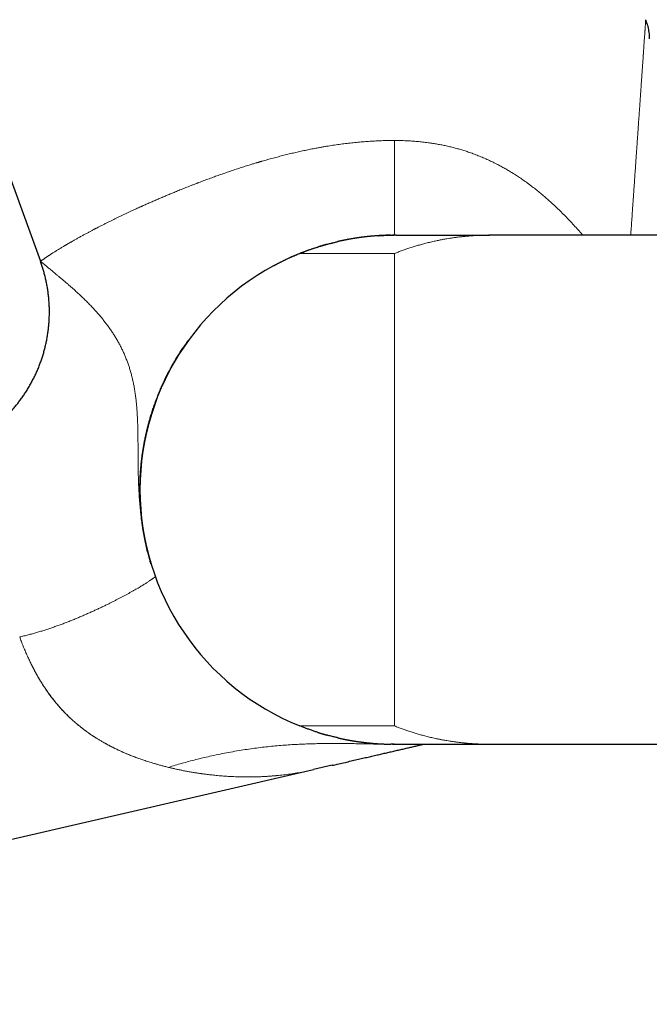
# Model space of a CAD drawing. Header units: millimetres. Extents: x 8 to 887, y 12 to 525.
# Tile 3 of 35: x 126 to 179, y 388 to 472. Entities that reach past the tile are written whole.
import ezdxf

# ---------------------------------------------------------------- set-up
doc = ezdxf.new("R2010")
doc.units = ezdxf.units.MM

msp = doc.modelspace()

# ---------------------------------------------------------------- linework, layer by layer
at = {"color": 7, "linetype": 'Continuous', "lineweight": 30}
for p, q in [((116.243, 483.437), (127.999, 451.14)), ((165.871, 453.348), (165.9, 453.348)), ((189.585, 453.348), (165.9, 453.348)), ((152.571, 452.677), (152.613, 452.688)), ((127.999, 451.14), (128, 451.141)), ((127.999, 451.14), (128, 451.137)), ((165.801, 410.348), (165.809, 410.348)), ((165.871, 410.348), (165.9, 410.348)), ((165.9, 410.348), (189.585, 410.348)), ((152.629, 408.566), (151.044, 408.2)), ((65.19, 388.379), (151.044, 408.2))]:
    msp.add_line(p, q, dxfattribs=at)
at = {"color": 252, "linetype": 'Continuous', "lineweight": 0}
for p, q in [((157.886, 461.348), (157.9, 461.348)), ((157.9, 411.892), (157.9, 451.804)), ((137.328, 425.6), (137.326, 425.605)), ((165.809, 410.348), (165.851, 410.348))]:
    msp.add_line(p, q, dxfattribs=at)
at = {"color": 7, "linetype": 'Continuous', "lineweight": 30}
for start, end in [(111.84476, 180), (180, 248.15524)]:
    msp.add_arc((157.9, 431.848), 21.5, start, end, dxfattribs=at)
at = {"color": 252, "linetype": 'Continuous', "lineweight": 0}
for points, knots in [([(177.831, 453.348), (177.845, 453.548), (177.874, 453.963), (177.917, 454.586), (177.95, 455.055), (177.971, 455.355), (177.98, 455.491), (177.99, 455.626), (177.999, 455.763), (178.009, 455.909), (178.025, 456.135), (178.046, 456.44), (178.078, 456.901), (178.116, 457.441), (178.159, 458.057), (178.201, 458.659), (178.242, 459.247), (178.282, 459.82), (178.319, 460.358), (178.354, 460.86), (178.387, 461.329), (178.415, 461.736), (178.439, 462.084), (178.459, 462.364), (178.472, 462.554), (178.479, 462.657), (178.481, 462.685), (178.483, 462.713), (178.485, 462.741), (178.487, 462.769), (178.489, 462.797), (178.501, 462.973), (178.523, 463.292), (178.555, 463.747), (178.586, 464.19), (178.616, 464.619), (178.645, 465.033), (178.672, 465.432), (178.699, 465.815), (178.725, 466.187), (178.75, 466.545), (178.774, 466.891), (178.797, 467.225), (178.819, 467.545), (178.84, 467.842), (178.859, 468.115), (178.876, 468.356), (178.887, 468.517), (178.893, 468.602), (178.895, 468.626), (178.896, 468.649), (178.898, 468.672), (178.899, 468.695), (178.901, 468.718), (178.908, 468.815), (178.919, 468.984), (178.936, 469.215), (178.951, 469.436), (178.966, 469.646), (178.979, 469.845), (178.992, 470.025), (179.003, 470.188), (179.014, 470.336), (179.021, 470.443), (179.026, 470.514), (179.029, 470.553), (179.031, 470.591), (179.034, 470.628), (179.036, 470.664), (179.039, 470.7), (179.041, 470.735), (179.046, 470.807), (179.054, 470.91), (179.062, 471.036), (179.07, 471.149), (179.077, 471.247), (179.083, 471.332), (179.088, 471.402), (179.092, 471.458), (179.095, 471.501), (179.097, 471.53), (179.098, 471.546), (179.098, 471.548), (179.098, 471.549)], [0, 0, 0, 0, 0.023981, 0.049837, 0.075287, 0.080831, 0.086356, 0.091862, 0.097348, 0.103062, 0.10966, 0.12511, 0.140418, 0.166443, 0.192052, 0.217245, 0.242026, 0.266397, 0.290361, 0.311115, 0.331557, 0.35169, 0.364809, 0.377796, 0.389114, 0.390378, 0.391641, 0.392903, 0.394163, 0.395422, 0.396679, 0.397936, 0.419218, 0.44016, 0.460768, 0.481043, 0.500992, 0.520269, 0.539239, 0.557906, 0.576275, 0.59435, 0.612137, 0.629641, 0.646868, 0.661803, 0.676533, 0.689328, 0.690755, 0.69218, 0.693603, 0.695024, 0.696443, 0.69786, 0.699275, 0.714547, 0.729617, 0.744491, 0.759175, 0.773675, 0.788, 0.800467, 0.812808, 0.825028, 0.828607, 0.832176, 0.835736, 0.839285, 0.842826, 0.846357, 0.849879, 0.853393, 0.868485, 0.883437, 0.898261, 0.912971, 0.92758, 0.942102, 0.955726, 0.969298, 0.982828, 0.996328, 1, 1, 1, 1]), ([(128, 451.141), (128.001, 451.141), (128.002, 451.142), (128.013, 451.15), (128.032, 451.164), (128.06, 451.184), (128.096, 451.21), (128.14, 451.241), (128.189, 451.276), (128.244, 451.314), (128.3, 451.352), (128.353, 451.389), (128.401, 451.421), (128.436, 451.445), (128.456, 451.459), (128.462, 451.463), (128.468, 451.467), (128.475, 451.471), (128.481, 451.476), (128.503, 451.491), (128.542, 451.517), (128.6, 451.556), (128.663, 451.598), (128.731, 451.643), (128.804, 451.691), (128.882, 451.742), (128.965, 451.796), (129.054, 451.853), (129.15, 451.913), (129.251, 451.977), (129.359, 452.045), (129.474, 452.116), (129.592, 452.188), (129.711, 452.261), (129.826, 452.33), (129.921, 452.387), (129.977, 452.421), (129.999, 452.433), (130.005, 452.437), (130.012, 452.441), (130.019, 452.445), (130.025, 452.449), (130.048, 452.463), (130.086, 452.486), (130.144, 452.519), (130.205, 452.556), (130.271, 452.594), (130.341, 452.635), (130.415, 452.678), (130.494, 452.724), (130.577, 452.772), (130.666, 452.823), (130.759, 452.876), (130.858, 452.932), (130.963, 452.991), (131.075, 453.054), (131.196, 453.122), (131.323, 453.192), (131.451, 453.263), (131.576, 453.331), (131.697, 453.396), (131.815, 453.46), (131.929, 453.522), (132.04, 453.581), (132.147, 453.638), (132.251, 453.693), (132.351, 453.746), (132.448, 453.797), (132.531, 453.84), (132.6, 453.876), (132.654, 453.904), (132.69, 453.923), (132.71, 453.934), (132.716, 453.937), (132.722, 453.94), (132.728, 453.943), (132.734, 453.946), (132.818, 453.99), (132.981, 454.074), (133.225, 454.198), (133.471, 454.322), (133.716, 454.445), (133.961, 454.566), (134.204, 454.686), (134.445, 454.803), (134.685, 454.919), (134.925, 455.034), (135.163, 455.147), (135.4, 455.259), (135.635, 455.369), (135.859, 455.473), (136.072, 455.571), (136.266, 455.66), (136.398, 455.72), (136.47, 455.753), (136.49, 455.761), (136.51, 455.77), (136.529, 455.779), (136.549, 455.788), (136.568, 455.797), (136.692, 455.853), (136.922, 455.956), (137.259, 456.105), (137.597, 456.253), (137.935, 456.4), (138.273, 456.544), (138.61, 456.687), (138.947, 456.828), (139.302, 456.975), (139.674, 457.128), (140.065, 457.285), (140.41, 457.423), (140.709, 457.54), (140.953, 457.635), (141.121, 457.7), (141.215, 457.736), (141.244, 457.747), (141.273, 457.758), (141.302, 457.769), (141.331, 457.78), (141.496, 457.844), (141.798, 457.958), (142.239, 458.121), (142.677, 458.281), (143.114, 458.437), (143.549, 458.59), (143.981, 458.738), (144.413, 458.884), (144.847, 459.026), (145.28, 459.166), (145.663, 459.285), (145.993, 459.387), (146.202, 459.45), (146.337, 459.49), (146.399, 459.509), (146.461, 459.527), (146.524, 459.545), (146.586, 459.564), (146.648, 459.582), (146.842, 459.638), (147.169, 459.731), (147.628, 459.858), (148.085, 459.98), (148.54, 460.097), (148.992, 460.209), (149.442, 460.316), (149.894, 460.418), (150.346, 460.516), (150.799, 460.609), (151.15, 460.678), (151.401, 460.725), (151.551, 460.752), (151.701, 460.779), (151.85, 460.806), (151.999, 460.831), (152.148, 460.856), (152.423, 460.901), (152.825, 460.964), (153.354, 461.038), (153.881, 461.105), (154.407, 461.163), (154.931, 461.214), (155.443, 461.256), (155.944, 461.29), (156.432, 461.316), (156.919, 461.334), (157.403, 461.346), (157.725, 461.347), (157.886, 461.348)], [0, 0, 0, 0, 0.005866, 0.016447, 0.027167, 0.038023, 0.049018, 0.060151, 0.070062, 0.080081, 0.090207, 0.09695, 0.103739, 0.109753, 0.110543, 0.111333, 0.112125, 0.112917, 0.11371, 0.114503, 0.120889, 0.127457, 0.134207, 0.141138, 0.148252, 0.155416, 0.162755, 0.170269, 0.17796, 0.185826, 0.193867, 0.202084, 0.210477, 0.218007, 0.225674, 0.232534, 0.235585, 0.235986, 0.236388, 0.23679, 0.237192, 0.237594, 0.237997, 0.241148, 0.244499, 0.248052, 0.251806, 0.25576, 0.25984, 0.264114, 0.268581, 0.273243, 0.278098, 0.283147, 0.28839, 0.293827, 0.299731, 0.305893, 0.311923, 0.317573, 0.323003, 0.328213, 0.333203, 0.337972, 0.342522, 0.346851, 0.351067, 0.355051, 0.358802, 0.361151, 0.363399, 0.365294, 0.365536, 0.365777, 0.366017, 0.366255, 0.366492, 0.366728, 0.376262, 0.385628, 0.394826, 0.403855, 0.412715, 0.421254, 0.42963, 0.437843, 0.445894, 0.453782, 0.461508, 0.469072, 0.476473, 0.482852, 0.489104, 0.494503, 0.495103, 0.495702, 0.496299, 0.496895, 0.49749, 0.498084, 0.498676, 0.50882, 0.518825, 0.52869, 0.538417, 0.548004, 0.557452, 0.566762, 0.575933, 0.586517, 0.59691, 0.607112, 0.613741, 0.620288, 0.62598, 0.62672, 0.62746, 0.628198, 0.628936, 0.629672, 0.630407, 0.641582, 0.652595, 0.663444, 0.674132, 0.684658, 0.695022, 0.705225, 0.715533, 0.725672, 0.735643, 0.742132, 0.748547, 0.749977, 0.751404, 0.752827, 0.754246, 0.755662, 0.757074, 0.758482, 0.768921, 0.779248, 0.789464, 0.799571, 0.809568, 0.819457, 0.829238, 0.83917, 0.84899, 0.858701, 0.861946, 0.86518, 0.8684, 0.871609, 0.874806, 0.87799, 0.881162, 0.892491, 0.903763, 0.914983, 0.926152, 0.937272, 0.948345, 0.958746, 0.96911, 0.979439, 0.989735, 1, 1, 1, 1]), ([(157.886, 461.348), (157.886, 461.247), (157.886, 461.044), (157.886, 460.741), (157.886, 460.438), (157.886, 460.137), (157.886, 459.837), (157.886, 459.546), (157.886, 459.262), (157.886, 458.987), (157.886, 458.715), (157.886, 458.446), (157.886, 458.17), (157.886, 457.886), (157.887, 457.597), (157.887, 457.314), (157.887, 457.037), (157.887, 456.782), (157.887, 456.547), (157.887, 456.332), (157.887, 456.123), (157.887, 455.92), (157.887, 455.722), (157.887, 455.532), (157.887, 455.348), (157.887, 455.172), (157.887, 455.004), (157.887, 454.843), (157.887, 454.69), (157.887, 454.545), (157.887, 454.409), (157.887, 454.28), (157.887, 454.16), (157.887, 454.049), (157.887, 453.946), (157.887, 453.849), (157.887, 453.757), (157.887, 453.673), (157.887, 453.599), (157.887, 453.535), (157.887, 453.481), (157.887, 453.434), (157.887, 453.396), (157.887, 453.368), (157.887, 453.351), (157.887, 453.349), (157.887, 453.348)], [0, 0, 0, 0, 0.02369, 0.047394, 0.07111, 0.094828, 0.118538, 0.142225, 0.164527, 0.186784, 0.208989, 0.231133, 0.253213, 0.278229, 0.303176, 0.328076, 0.352961, 0.377855, 0.398621, 0.419411, 0.440223, 0.461056, 0.4819, 0.502743, 0.523565, 0.544351, 0.565119, 0.58589, 0.606678, 0.627489, 0.648323, 0.669173, 0.690026, 0.710864, 0.731664, 0.752405, 0.775589, 0.798758, 0.821933, 0.845119, 0.86831, 0.891493, 0.918777, 0.945982, 0.973068, 1, 1, 1, 1]), ([(157.9, 461.348), (157.9, 461.241), (157.9, 461.03), (157.9, 460.714), (157.9, 460.404), (157.9, 460.097), (157.9, 459.796), (157.9, 459.505), (157.9, 459.224), (157.9, 458.953), (157.9, 458.686), (157.9, 458.425), (157.9, 458.162), (157.9, 457.9), (157.9, 457.638), (157.9, 457.382), (157.9, 457.132), (157.9, 456.888), (157.9, 456.655), (157.9, 456.433), (157.9, 456.221), (157.9, 456.015), (157.9, 455.815), (157.9, 455.613), (157.9, 455.411), (157.9, 455.208), (157.9, 455.015), (157.9, 454.831), (157.9, 454.657), (157.9, 454.493), (157.9, 454.339), (157.9, 454.195), (157.9, 454.062), (157.9, 453.942), (157.9, 453.835), (157.9, 453.741), (157.9, 453.656), (157.9, 453.581), (157.9, 453.517), (157.9, 453.463), (157.9, 453.421), (157.9, 453.388), (157.9, 453.365), (157.9, 453.351), (157.9, 453.349), (157.9, 453.348)], [0, 0, 0, 0, 0.0249298, 0.0495645, 0.0739232, 0.0980243, 0.1218856, 0.145524, 0.1676221, 0.1895496, 0.2113191, 0.2329427, 0.2544323, 0.2770905, 0.2996242, 0.3220467, 0.344371, 0.3666101, 0.3887771, 0.4096233, 0.4304287, 0.4512047, 0.4719636, 0.4927177, 0.5163123, 0.5399378, 0.5636152, 0.5873667, 0.611216, 0.6351876, 0.6593077, 0.6836033, 0.7081029, 0.732836, 0.7561579, 0.7797352, 0.8035937, 0.8277601, 0.8522608, 0.8771229, 0.9009194, 0.9250833, 0.9496369, 0.974602, 1, 1, 1, 1]), ([(173.789, 453.348), (173.726, 453.421), (173.594, 453.572), (173.344, 453.855), (173.037, 454.193), (172.678, 454.576), (172.319, 454.949), (171.959, 455.31), (171.599, 455.66), (171.244, 455.992), (170.896, 456.307), (170.553, 456.606), (170.211, 456.895), (169.867, 457.174), (169.612, 457.373), (169.449, 457.497), (169.378, 457.551), (169.307, 457.604), (169.236, 457.657), (169.165, 457.71), (169.094, 457.762), (168.916, 457.891), (168.644, 458.082), (168.276, 458.33), (167.933, 458.55), (167.6, 458.754), (167.279, 458.943), (166.951, 459.127), (166.595, 459.318), (166.209, 459.513), (165.797, 459.708), (165.382, 459.892), (164.963, 460.064), (164.54, 460.226), (164.136, 460.369), (163.75, 460.495), (163.384, 460.605), (163.014, 460.709), (162.64, 460.804), (162.265, 460.891), (161.889, 460.97), (161.511, 461.041), (161.13, 461.105), (160.721, 461.165), (160.283, 461.22), (159.816, 461.267), (159.344, 461.303), (158.867, 461.329), (158.385, 461.345), (158.062, 461.347), (157.9, 461.348)], [0, 0, 0, 0, 0.015581, 0.032524, 0.061385, 0.089856, 0.117946, 0.145659, 0.173003, 0.199985, 0.2251, 0.249906, 0.274411, 0.298619, 0.32254, 0.327421, 0.332293, 0.337157, 0.342012, 0.346858, 0.351697, 0.356527, 0.382945, 0.406332, 0.429537, 0.450109, 0.470549, 0.490864, 0.511962, 0.537003, 0.561941, 0.586791, 0.611564, 0.636274, 0.660934, 0.681714, 0.702523, 0.723369, 0.74426, 0.765204, 0.785832, 0.806527, 0.827294, 0.848142, 0.873075, 0.898143, 0.923358, 0.948732, 0.974276, 1, 1, 1, 1]), ([(157.9, 451.804), (158.003, 451.845), (158.213, 451.928), (158.532, 452.047), (158.86, 452.164), (159.197, 452.277), (159.542, 452.388), (159.896, 452.494), (160.263, 452.597), (160.642, 452.696), (161.033, 452.791), (161.333, 452.858), (161.538, 452.901), (161.646, 452.923), (161.754, 452.945), (161.856, 452.964), (161.979, 452.988), (162.126, 453.015), (162.332, 453.05), (162.572, 453.089), (162.846, 453.131), (163.13, 453.17), (163.42, 453.205), (163.628, 453.228), (163.75, 453.24), (163.784, 453.244), (163.818, 453.247), (163.851, 453.25), (163.879, 453.253), (163.903, 453.255), (163.947, 453.259), (164.017, 453.266), (164.114, 453.274), (164.229, 453.283), (164.365, 453.293), (164.524, 453.304), (164.693, 453.314), (164.871, 453.324), (165.059, 453.332), (165.256, 453.339), (165.462, 453.344), (165.668, 453.347), (165.806, 453.348), (165.871, 453.348)], [0, 0, 0, 0, 0.0399059, 0.0808056, 0.1226994, 0.1655877, 0.2094708, 0.2543489, 0.3002224, 0.348355, 0.3975372, 0.4477695, 0.4612061, 0.4747159, 0.4882989, 0.5019186, 0.5128047, 0.5345749, 0.5568579, 0.5899925, 0.6241999, 0.65948, 0.6958329, 0.732712, 0.7369166, 0.7411343, 0.7453651, 0.7496091, 0.7533882, 0.7559619, 0.7585748, 0.7698849, 0.781877, 0.7945513, 0.8129335, 0.832584, 0.8535028, 0.8756899, 0.8991454, 0.9234165, 0.9489111, 0.975629, 1, 1, 1, 1]), ([(149.9, 451.804), (149.901, 451.804), (149.903, 451.804), (149.92, 451.804), (149.946, 451.804), (149.984, 451.804), (150.032, 451.804), (150.09, 451.804), (150.156, 451.804), (150.23, 451.804), (150.313, 451.804), (150.406, 451.804), (150.509, 451.804), (150.624, 451.804), (150.751, 451.804), (150.887, 451.804), (151.033, 451.804), (151.188, 451.804), (151.349, 451.804), (151.515, 451.804), (151.685, 451.804), (151.863, 451.804), (152.049, 451.804), (152.245, 451.804), (152.452, 451.804), (152.669, 451.804), (152.895, 451.804), (153.127, 451.804), (153.366, 451.804), (153.606, 451.804), (153.847, 451.804), (154.087, 451.804), (154.332, 451.804), (154.583, 451.804), (154.842, 451.804), (155.11, 451.804), (155.386, 451.804), (155.665, 451.804), (155.949, 451.804), (156.235, 451.804), (156.518, 451.804), (156.797, 451.804), (157.071, 451.804), (157.346, 451.804), (157.623, 451.804), (157.807, 451.804), (157.9, 451.804)], [0, 0, 0, 0, 0.023374, 0.046684, 0.069969, 0.093273, 0.116635, 0.140014, 0.161991, 0.183946, 0.205911, 0.227919, 0.25, 0.273298, 0.296573, 0.319861, 0.343196, 0.366612, 0.389946, 0.411864, 0.433804, 0.455789, 0.477846, 0.5, 0.523216, 0.546454, 0.569743, 0.593111, 0.616585, 0.639922, 0.661822, 0.683757, 0.70575, 0.727824, 0.750001, 0.773256, 0.796517, 0.81981, 0.843163, 0.866601, 0.889997, 0.911971, 0.933935, 0.955913, 0.977927, 1, 1, 1, 1]), ([(137.144, 426.242), (137.135, 426.275), (137.091, 426.431), (137.02, 426.712), (136.93, 427.086), (136.846, 427.467), (136.768, 427.853), (136.695, 428.245), (136.629, 428.637), (136.569, 429.029), (136.516, 429.419), (136.467, 429.82), (136.423, 430.231), (136.384, 430.651), (136.351, 431.07), (136.323, 431.486), (136.301, 431.899), (136.283, 432.309), (136.268, 432.729), (136.257, 433.159), (136.249, 433.598), (136.244, 434.032), (136.24, 434.462), (136.238, 434.896), (136.236, 435.334), (136.233, 435.776), (136.23, 436.214), (136.224, 436.647), (136.215, 437.077), (136.202, 437.493), (136.185, 437.897), (136.164, 438.288), (136.137, 438.675), (136.105, 439.056), (136.065, 439.438), (136.018, 439.822), (135.961, 440.205), (135.897, 440.582), (135.823, 440.951), (135.741, 441.313), (135.651, 441.663), (135.554, 442.001), (135.45, 442.326), (135.338, 442.647), (135.218, 442.962), (135.088, 443.273), (134.949, 443.581), (134.802, 443.884), (134.647, 444.18), (134.485, 444.47), (134.317, 444.753), (134.143, 445.03), (133.957, 445.309), (133.759, 445.59), (133.55, 445.874), (133.334, 446.151), (133.113, 446.423), (132.878, 446.699), (132.63, 446.979), (132.37, 447.261), (132.107, 447.534), (131.844, 447.8), (131.58, 448.057), (131.318, 448.306), (131.058, 448.547), (130.815, 448.767), (130.588, 448.969), (130.377, 449.153), (130.171, 449.331), (129.97, 449.504), (129.775, 449.669), (129.589, 449.825), (129.414, 449.971), (129.25, 450.108), (129.093, 450.238), (128.944, 450.361), (128.808, 450.473), (128.686, 450.574), (128.575, 450.665), (128.473, 450.748), (128.381, 450.824), (128.297, 450.893), (128.223, 450.954), (128.161, 451.005), (128.111, 451.047), (128.07, 451.08), (128.038, 451.107), (128.016, 451.125), (128.003, 451.136), (128.001, 451.137), (128.001, 451.138)], [0, 0, 0, 0, 0.002385, 0.011539, 0.020695, 0.029855, 0.039455, 0.049061, 0.058672, 0.068291, 0.077918, 0.087553, 0.098072, 0.108602, 0.119141, 0.129687, 0.140239, 0.150795, 0.161352, 0.172963, 0.184566, 0.196158, 0.20774, 0.219323, 0.23162, 0.243936, 0.256276, 0.26864, 0.281027, 0.293432, 0.30514, 0.316851, 0.328556, 0.340245, 0.351905, 0.364226, 0.376483, 0.388682, 0.400845, 0.41299, 0.425132, 0.436588, 0.448058, 0.459545, 0.471049, 0.482568, 0.494303, 0.506033, 0.517744, 0.529427, 0.541078, 0.552696, 0.564288, 0.577022, 0.589765, 0.602552, 0.615399, 0.628291, 0.642712, 0.657152, 0.671595, 0.68603, 0.70045, 0.714851, 0.729231, 0.743592, 0.755767, 0.767939, 0.780114, 0.792302, 0.804505, 0.81672, 0.828244, 0.839773, 0.851304, 0.862834, 0.874362, 0.884839, 0.895311, 0.90578, 0.916244, 0.926704, 0.93716, 0.947613, 0.957192, 0.966771, 0.976348, 0.985926, 0.995504, 1, 1, 1, 1]), ([(126.245, 419.409), (126.365, 419.437), (126.604, 419.493), (126.961, 419.584), (127.317, 419.679), (127.671, 419.779), (128.021, 419.884), (128.368, 419.992), (128.712, 420.104), (129.053, 420.22), (129.395, 420.34), (129.737, 420.465), (130.079, 420.594), (130.418, 420.726), (130.754, 420.86), (131.086, 420.996), (131.415, 421.135), (131.738, 421.274), (132.057, 421.414), (132.371, 421.555), (132.679, 421.696), (132.981, 421.837), (133.276, 421.977), (133.563, 422.116), (133.835, 422.25), (134.092, 422.379), (134.335, 422.502), (134.57, 422.623), (134.797, 422.742), (135.017, 422.858), (135.235, 422.976), (135.45, 423.094), (135.662, 423.212), (135.863, 423.326), (136.054, 423.435), (136.234, 423.541), (136.404, 423.642), (136.559, 423.736), (136.699, 423.823), (136.826, 423.902), (136.944, 423.977), (137.053, 424.048), (137.153, 424.114), (137.244, 424.175), (137.327, 424.231), (137.4, 424.282), (137.466, 424.328), (137.523, 424.368), (137.571, 424.403), (137.614, 424.434), (137.65, 424.46), (137.677, 424.48), (137.693, 424.492), (137.695, 424.494), (137.696, 424.495)], [0, 0, 0, 0, 0.018709, 0.037429, 0.056176, 0.074968, 0.09382, 0.11241, 0.131086, 0.14986, 0.16874, 0.188119, 0.207615, 0.227225, 0.246947, 0.266783, 0.28673, 0.306782, 0.326932, 0.34717, 0.367485, 0.387864, 0.408296, 0.428768, 0.449267, 0.468074, 0.486888, 0.505703, 0.524515, 0.543318, 0.562109, 0.582584, 0.603027, 0.623427, 0.643774, 0.664057, 0.684264, 0.704387, 0.722751, 0.741029, 0.759217, 0.777311, 0.79531, 0.813214, 0.831025, 0.848741, 0.866363, 0.883894, 0.901343, 0.918718, 0.939117, 0.959449, 0.979737, 1, 1, 1, 1]), ([(138.802, 408.396), (138.7, 408.421), (138.5, 408.471), (138.202, 408.549), (137.912, 408.629), (137.629, 408.711), (137.372, 408.788), (137.141, 408.861), (136.934, 408.927), (136.729, 408.995), (136.521, 409.067), (136.261, 409.159), (135.954, 409.272), (135.607, 409.407), (135.342, 409.516), (135.156, 409.595), (135.046, 409.642), (134.937, 409.69), (134.829, 409.738), (134.722, 409.786), (134.616, 409.835), (134.453, 409.912), (134.233, 410.017), (133.959, 410.155), (133.691, 410.296), (133.43, 410.439), (133.174, 410.585), (132.924, 410.734), (132.676, 410.887), (132.447, 411.035), (132.236, 411.177), (132.045, 411.31), (131.857, 411.445), (131.672, 411.582), (131.49, 411.722), (131.311, 411.863), (131.135, 412.007), (130.933, 412.178), (130.706, 412.379), (130.455, 412.611), (130.21, 412.849), (129.971, 413.093), (129.739, 413.343), (129.513, 413.598), (129.291, 413.86), (129.073, 414.13), (128.859, 414.41), (128.692, 414.638), (128.57, 414.811), (128.49, 414.927), (128.411, 415.043), (128.333, 415.161), (128.255, 415.279), (128.144, 415.452), (128.001, 415.683), (127.828, 415.974), (127.659, 416.271), (127.494, 416.575), (127.332, 416.886), (127.175, 417.202), (127.015, 417.537), (126.856, 417.888), (126.695, 418.258), (126.54, 418.635), (126.389, 419.019), (126.294, 419.278), (126.245, 419.409)], [0, 0, 0, 0, 0.019478, 0.038515, 0.057111, 0.075265, 0.09298, 0.106589, 0.119927, 0.132994, 0.146129, 0.16026, 0.183375, 0.205945, 0.227973, 0.235269, 0.242503, 0.249677, 0.256789, 0.26384, 0.270831, 0.277761, 0.296361, 0.31467, 0.332689, 0.350422, 0.36787, 0.385035, 0.40192, 0.419392, 0.433102, 0.446703, 0.460195, 0.473582, 0.486865, 0.500045, 0.513124, 0.526105, 0.545703, 0.565174, 0.584526, 0.603765, 0.622899, 0.641934, 0.660776, 0.680093, 0.699437, 0.718817, 0.726442, 0.734074, 0.741714, 0.749362, 0.757018, 0.764684, 0.782658, 0.800762, 0.819, 0.837379, 0.855903, 0.874579, 0.893411, 0.914312, 0.935416, 0.956727, 0.978253, 1, 1, 1, 1]), ([(138.802, 408.396), (138.7, 408.421), (138.5, 408.471), (138.202, 408.549), (137.912, 408.629), (137.629, 408.711), (137.372, 408.788), (137.141, 408.861), (136.934, 408.927), (136.729, 408.995), (136.521, 409.067), (136.274, 409.154), (135.991, 409.258), (135.68, 409.378), (135.376, 409.501), (135.081, 409.626), (134.793, 409.753), (134.552, 409.865), (134.354, 409.959), (134.199, 410.035), (134.045, 410.112), (133.893, 410.19), (133.744, 410.269), (133.596, 410.348), (133.45, 410.429), (133.278, 410.525), (133.083, 410.639), (132.865, 410.77), (132.647, 410.906), (132.399, 411.067), (132.121, 411.255), (131.82, 411.471), (131.526, 411.692), (131.24, 411.919), (130.997, 412.123), (130.794, 412.301), (130.628, 412.451), (130.465, 412.603), (130.304, 412.758), (130.146, 412.915), (129.961, 413.105), (129.751, 413.329), (129.518, 413.591), (129.287, 413.864), (129.058, 414.15), (128.829, 414.45), (128.606, 414.758), (128.388, 415.074), (128.214, 415.342), (128.079, 415.557), (127.981, 415.717), (127.884, 415.88), (127.788, 416.044), (127.693, 416.211), (127.6, 416.38), (127.482, 416.598), (127.341, 416.869), (127.179, 417.194), (127.017, 417.534), (126.856, 417.888), (126.695, 418.258), (126.54, 418.635), (126.389, 419.019), (126.294, 419.278), (126.245, 419.409)], [0, 0, 0, 0, 0.019479, 0.038516, 0.057112, 0.075267, 0.092981, 0.10659, 0.119928, 0.132994, 0.146129, 0.160261, 0.180927, 0.201157, 0.220954, 0.24032, 0.259255, 0.27776, 0.288213, 0.298574, 0.308844, 0.319023, 0.329111, 0.339109, 0.349016, 0.358835, 0.374084, 0.389114, 0.403928, 0.419394, 0.441278, 0.462884, 0.484218, 0.505289, 0.526104, 0.538923, 0.551688, 0.564399, 0.577059, 0.589669, 0.602232, 0.621882, 0.641428, 0.660777, 0.681475, 0.702205, 0.722977, 0.743799, 0.764682, 0.774733, 0.784823, 0.794954, 0.805127, 0.815342, 0.825601, 0.835904, 0.854913, 0.87408, 0.893412, 0.914313, 0.935417, 0.956728, 0.978254, 1, 1, 1, 1]), ([(149.9, 411.892), (149.901, 411.892), (149.903, 411.892), (149.92, 411.892), (149.946, 411.892), (149.984, 411.892), (150.032, 411.892), (150.09, 411.892), (150.156, 411.892), (150.23, 411.892), (150.313, 411.892), (150.406, 411.892), (150.509, 411.892), (150.624, 411.892), (150.751, 411.892), (150.887, 411.892), (151.033, 411.892), (151.188, 411.892), (151.349, 411.892), (151.515, 411.892), (151.685, 411.892), (151.863, 411.892), (152.049, 411.892), (152.245, 411.892), (152.452, 411.892), (152.669, 411.892), (152.894, 411.892), (153.127, 411.892), (153.366, 411.892), (153.606, 411.892), (153.847, 411.892), (154.087, 411.892), (154.332, 411.892), (154.583, 411.892), (154.842, 411.892), (155.11, 411.892), (155.386, 411.892), (155.665, 411.892), (155.949, 411.892), (156.235, 411.892), (156.518, 411.892), (156.797, 411.892), (157.071, 411.892), (157.346, 411.892), (157.623, 411.892), (157.807, 411.892), (157.9, 411.892)], [0, 0, 0, 0, 0.023373, 0.046682, 0.069967, 0.093272, 0.116635, 0.140013, 0.161988, 0.183942, 0.205908, 0.227916, 0.25, 0.273295, 0.29657, 0.319857, 0.343193, 0.366611, 0.389944, 0.411861, 0.4338, 0.455785, 0.477844, 0.5, 0.523213, 0.546451, 0.569739, 0.593108, 0.616584, 0.639921, 0.661819, 0.683753, 0.705747, 0.727821, 0.750001, 0.773254, 0.796513, 0.819806, 0.84316, 0.8666, 0.889996, 0.911969, 0.933933, 0.955911, 0.977926, 1, 1, 1, 1]), ([(157.9, 411.892), (158.003, 411.851), (158.213, 411.768), (158.532, 411.649), (158.86, 411.532), (159.197, 411.419), (159.543, 411.308), (159.897, 411.202), (160.264, 411.099), (160.642, 411), (161.033, 410.905), (161.333, 410.838), (161.538, 410.795), (161.646, 410.773), (161.755, 410.751), (161.856, 410.732), (161.979, 410.708), (162.126, 410.682), (162.331, 410.646), (162.571, 410.607), (162.845, 410.566), (163.129, 410.527), (163.42, 410.491), (163.628, 410.468), (163.749, 410.456), (163.783, 410.453), (163.818, 410.449), (163.851, 410.446), (163.879, 410.443), (163.903, 410.441), (163.948, 410.437), (164.017, 410.431), (164.114, 410.422), (164.23, 410.413), (164.366, 410.403), (164.525, 410.392), (164.694, 410.382), (164.873, 410.372), (165.06, 410.364), (165.257, 410.357), (165.463, 410.352), (165.668, 410.349), (165.806, 410.348), (165.871, 410.348)], [0, 0, 0, 0, 0.039936, 0.08086, 0.122772, 0.165672, 0.209562, 0.254441, 0.300309, 0.348431, 0.397596, 0.447804, 0.461234, 0.474736, 0.488311, 0.501922, 0.512788, 0.534525, 0.556783, 0.589895, 0.624096, 0.659386, 0.695766, 0.732688, 0.736898, 0.741122, 0.745359, 0.749609, 0.753396, 0.755978, 0.758599, 0.769941, 0.78196, 0.794657, 0.813062, 0.832726, 0.853651, 0.875834, 0.899278, 0.923528, 0.948994, 0.975675, 1, 1, 1, 1]), ([(138.802, 408.396), (138.991, 408.455), (139.372, 408.572), (139.948, 408.739), (140.527, 408.898), (141.111, 409.05), (141.7, 409.195), (142.327, 409.34), (142.994, 409.484), (143.701, 409.624), (144.411, 409.753), (145.098, 409.866), (145.76, 409.964), (146.397, 410.049), (147.032, 410.124), (147.665, 410.19), (148.295, 410.246), (148.921, 410.293), (149.541, 410.331), (150.155, 410.362), (150.761, 410.384), (151.36, 410.4), (151.95, 410.409), (152.531, 410.413), (153.102, 410.412), (153.662, 410.408), (154.211, 410.401), (154.758, 410.392), (155.302, 410.382), (155.843, 410.372), (156.373, 410.362), (156.891, 410.355), (157.38, 410.349), (157.694, 410.349), (157.84, 410.348)], [0, 0, 0, 0, 0.030681, 0.061496, 0.092445, 0.123524, 0.154731, 0.186057, 0.22311, 0.260274, 0.297509, 0.334774, 0.368027, 0.401219, 0.434303, 0.467232, 0.499959, 0.532442, 0.564641, 0.59652, 0.628043, 0.659176, 0.689887, 0.720145, 0.749928, 0.779217, 0.808001, 0.836278, 0.865364, 0.893909, 0.921931, 0.949461, 0.976533, 1, 1, 1, 1]), ([(157.9, 410.348), (157.901, 410.348), (157.902, 410.348), (157.913, 410.348), (157.918, 410.348)], [0, 0, 0, 0, 0.562843, 1, 1, 1, 1]), ([(151.044, 408.2), (150.857, 408.158), (150.484, 408.075), (149.921, 407.967), (149.354, 407.872), (148.788, 407.791), (148.326, 407.736), (148.043, 407.707), (147.938, 407.697), (147.906, 407.694), (147.873, 407.691), (147.841, 407.688), (147.817, 407.686), (147.775, 407.683), (147.711, 407.677), (147.614, 407.669), (147.503, 407.66), (147.384, 407.651), (147.26, 407.642), (147.132, 407.634), (146.994, 407.626), (146.845, 407.618), (146.685, 407.61), (146.518, 407.603), (146.345, 407.597), (146.166, 407.592), (145.977, 407.588), (145.778, 407.585), (145.575, 407.584), (145.368, 407.584), (145.156, 407.586), (144.99, 407.589), (144.873, 407.592), (144.806, 407.594), (144.738, 407.595), (144.673, 407.597), (144.613, 407.599), (144.558, 407.601), (144.505, 407.603), (144.388, 407.608), (144.209, 407.615), (143.972, 407.628), (143.724, 407.643), (143.469, 407.661), (143.206, 407.681), (142.956, 407.703), (142.718, 407.726), (142.492, 407.75), (142.279, 407.774), (142.086, 407.797), (141.913, 407.819), (141.796, 407.834), (141.723, 407.844), (141.69, 407.849), (141.658, 407.853), (141.624, 407.858), (141.585, 407.863), (141.54, 407.87), (141.406, 407.889), (141.191, 407.921), (140.881, 407.971), (140.565, 408.025), (140.245, 408.083), (139.935, 408.144), (139.636, 408.205), (139.348, 408.268), (139.071, 408.331), (138.89, 408.375), (138.802, 408.396)], [0, 0, 0, 0, 0.0481383, 0.0962705, 0.1443968, 0.1925171, 0.2399386, 0.2608024, 0.2635345, 0.2662666, 0.2689987, 0.2717307, 0.27419, 0.2752131, 0.2821276, 0.2902199, 0.2994901, 0.3099381, 0.3197268, 0.3303635, 0.3418482, 0.3541808, 0.3673614, 0.38139, 0.3953937, 0.4101512, 0.4256625, 0.4419277, 0.4589467, 0.4755112, 0.4927324, 0.5106103, 0.5160031, 0.521453, 0.5269598, 0.5325237, 0.5372611, 0.5415724, 0.5458547, 0.550108, 0.5699642, 0.5891633, 0.6077053, 0.629779, 0.6508428, 0.6708967, 0.6899407, 0.7079749, 0.7249993, 0.7410138, 0.7540137, 0.7662626, 0.7689091, 0.7715178, 0.7740886, 0.7766216, 0.7795208, 0.78344, 0.7873425, 0.8113522, 0.8347059, 0.8609644, 0.886341, 0.9108358, 0.9344489, 0.9571806, 0.9790309, 1, 1, 1, 1])]:
    msp.add_open_spline(points, degree=3, knots=knots, dxfattribs=at)
at = {"color": 7, "linetype": 'Continuous', "lineweight": 30}
for points, knots in [([(179.215, 471.19), (179.214, 471.193), (179.212, 471.199), (179.209, 471.21), (179.206, 471.22), (179.203, 471.23), (179.2, 471.239), (179.197, 471.249), (179.194, 471.259), (179.191, 471.27), (179.188, 471.28), (179.184, 471.292), (179.18, 471.305), (179.173, 471.329), (179.161, 471.365), (179.145, 471.416), (179.124, 471.479), (179.107, 471.525), (179.098, 471.55)], [0, 0, 0, 0, 0.111511, 0.208439, 0.290951, 0.343553, 0.388419, 0.425901, 0.456616, 0.481704, 0.503244, 0.518847, 0.543649, 0.578549, 0.649833, 0.743836, 0.860558, 1, 1, 1, 1]), ([(179.214, 471.189), (179.224, 471.155), (179.256, 471.043), (179.299, 470.849), (179.344, 470.605), (179.376, 470.354), (179.394, 470.126), (179.397, 469.983), (179.398, 469.925)], [0, 0, 0, 0, 0.083403, 0.274042, 0.464681, 0.664396, 0.864111, 1, 1, 1, 1]), ([(157.572, 453.346), (157.57, 453.346), (157.566, 453.346), (157.559, 453.346), (157.55, 453.346), (157.54, 453.346), (157.528, 453.345), (157.514, 453.345), (157.497, 453.345), (157.479, 453.345), (157.458, 453.344), (157.435, 453.344), (157.406, 453.343), (157.375, 453.342), (157.344, 453.342), (157.299, 453.34), (157.238, 453.339), (157.163, 453.336), (157.085, 453.333), (157.003, 453.33), (156.916, 453.326), (156.817, 453.321), (156.705, 453.315), (156.586, 453.308), (156.468, 453.301), (156.354, 453.293), (156.245, 453.285), (156.137, 453.276), (156.029, 453.267), (155.923, 453.258), (155.839, 453.25), (155.777, 453.244), (155.736, 453.239), (155.699, 453.236), (155.668, 453.233), (155.642, 453.23), (155.622, 453.228), (155.606, 453.226), (155.589, 453.224), (155.568, 453.222), (155.541, 453.219), (155.507, 453.215), (155.47, 453.211), (155.431, 453.207), (155.392, 453.202), (155.355, 453.198), (155.315, 453.193), (155.27, 453.188), (155.224, 453.182), (155.179, 453.176), (155.134, 453.171), (155.086, 453.164), (155.032, 453.157), (154.978, 453.15), (154.924, 453.143), (154.871, 453.135), (154.816, 453.127), (154.762, 453.12), (154.714, 453.113), (154.675, 453.107), (154.644, 453.102), (154.623, 453.099), (154.607, 453.096), (154.591, 453.094), (154.571, 453.091), (154.547, 453.087), (154.517, 453.082), (154.483, 453.077), (154.443, 453.071), (154.362, 453.057), (154.244, 453.038), (154.124, 453.017), (154.042, 453.002), (153.995, 452.993), (153.951, 452.985), (153.91, 452.977), (153.872, 452.97), (153.84, 452.964), (153.815, 452.959), (153.792, 452.955), (153.769, 452.95), (153.74, 452.945), (153.704, 452.937), (153.659, 452.929), (153.608, 452.918), (153.562, 452.909), (153.523, 452.901), (153.492, 452.894), (153.458, 452.887), (153.421, 452.879), (153.379, 452.87), (153.34, 452.861), (153.303, 452.853), (153.269, 452.846), (153.239, 452.839), (153.211, 452.833), (153.187, 452.827), (153.166, 452.822), (153.149, 452.818), (153.135, 452.814), (153.125, 452.811), (153.118, 452.81), (153.117, 452.809), (153.117, 452.809)], [0, 0, 0, 0, 0.017925, 0.03447, 0.049638, 0.063441, 0.075897, 0.087031, 0.096883, 0.104499, 0.111236, 0.117521, 0.12305, 0.12845, 0.134203, 0.140308, 0.153325, 0.167702, 0.181688, 0.196758, 0.212912, 0.23015, 0.252087, 0.274771, 0.296856, 0.318321, 0.339166, 0.359395, 0.381319, 0.402473, 0.42286, 0.432139, 0.440593, 0.448079, 0.454599, 0.460153, 0.464043, 0.467262, 0.470311, 0.474676, 0.480457, 0.487652, 0.495731, 0.504186, 0.512265, 0.519969, 0.527298, 0.537969, 0.547729, 0.556583, 0.565621, 0.575659, 0.586696, 0.598733, 0.608891, 0.619667, 0.631059, 0.642375, 0.652079, 0.660116, 0.666486, 0.670315, 0.673119, 0.675847, 0.679561, 0.684262, 0.689841, 0.696373, 0.703857, 0.712254, 0.742233, 0.770606, 0.779423, 0.788074, 0.796468, 0.803962, 0.811136, 0.817021, 0.821618, 0.825113, 0.829086, 0.833894, 0.840632, 0.848529, 0.857586, 0.867802, 0.873341, 0.878541, 0.883288, 0.889643, 0.895247, 0.90036, 0.90532, 0.910495, 0.916214, 0.922728, 0.930208, 0.938771, 0.948498, 0.959447, 0.971659, 0.985168, 1, 1, 1, 1]), ([(156.541, 453.305), (156.543, 453.305), (156.547, 453.306), (156.559, 453.307), (156.575, 453.309), (156.594, 453.311), (156.617, 453.314), (156.643, 453.316), (156.673, 453.319), (156.707, 453.322), (156.746, 453.324), (156.791, 453.327), (156.841, 453.329), (156.894, 453.332), (156.95, 453.334), (157.009, 453.337), (157.074, 453.339), (157.146, 453.342), (157.225, 453.345), (157.305, 453.347), (157.384, 453.349), (157.459, 453.35), (157.53, 453.35), (157.597, 453.35), (157.659, 453.35), (157.718, 453.349), (157.771, 453.349), (157.815, 453.348), (157.839, 453.348), (157.848, 453.348)], [0, 0, 0, 0, 0.026658, 0.066481, 0.102457, 0.134837, 0.163975, 0.190365, 0.214679, 0.237784, 0.260688, 0.288525, 0.318348, 0.350017, 0.383535, 0.418906, 0.456133, 0.500955, 0.548213, 0.597156, 0.644259, 0.689612, 0.733909, 0.777902, 0.822363, 0.868044, 0.915637, 0.965752, 1, 1, 1, 1]), ([(157.571, 453.345), (157.621, 453.346), (157.714, 453.348), (157.807, 453.348), (157.851, 453.348)], [0, 0, 0, 0, 0.532968, 1, 1, 1, 1]), ([(158.016, 453.348), (158.001, 453.348), (157.972, 453.348), (157.934, 453.348), (157.898, 453.348), (157.868, 453.348), (157.842, 453.348), (157.821, 453.348), (157.803, 453.348), (157.783, 453.348), (157.764, 453.348), (157.746, 453.348), (157.734, 453.348), (157.727, 453.348), (157.721, 453.348), (157.72, 453.348), (157.72, 453.348)], [0, 0, 0, 0, 0.1041883, 0.1948024, 0.2727279, 0.3689697, 0.4488125, 0.5142557, 0.5686007, 0.6287681, 0.6975355, 0.7353427, 0.7789026, 0.832267, 0.8974714, 1, 1, 1, 1]), ([(158.017, 453.348), (158.025, 453.348), (158.046, 453.348), (158.093, 453.348), (158.157, 453.348), (158.234, 453.348), (158.319, 453.348), (158.412, 453.348), (158.515, 453.348), (158.629, 453.348), (158.754, 453.348), (158.888, 453.348), (159.031, 453.348), (159.184, 453.348), (159.344, 453.348), (159.51, 453.348), (159.681, 453.348), (159.86, 453.348), (160.048, 453.348), (160.247, 453.348), (160.458, 453.348), (160.68, 453.348), (160.908, 453.348), (161.141, 453.348), (161.38, 453.348), (161.618, 453.348), (161.855, 453.348), (162.092, 453.348), (162.332, 453.348), (162.576, 453.348), (162.83, 453.348), (163.094, 453.348), (163.369, 453.348), (163.652, 453.348), (163.941, 453.348), (164.234, 453.348), (164.522, 453.348), (164.803, 453.348), (165.077, 453.348), (165.35, 453.348), (165.624, 453.348), (165.807, 453.348), (165.9, 453.348)], [0, 0, 0, 0, 0.01194, 0.034848, 0.060236, 0.085615, 0.110696, 0.1354, 0.159842, 0.185592, 0.211261, 0.236934, 0.262677, 0.288537, 0.314548, 0.339224, 0.364048, 0.389004, 0.414064, 0.439184, 0.465823, 0.492392, 0.518837, 0.545125, 0.571242, 0.597188, 0.621511, 0.645725, 0.669871, 0.694, 0.718181, 0.743972, 0.770025, 0.796477, 0.823345, 0.85029, 0.877026, 0.901912, 0.926477, 0.950836, 0.975222, 1, 1, 1, 1]), ([(165.871, 453.348), (165.868, 453.348), (165.861, 453.348), (165.854, 453.348), (165.851, 453.348)], [0, 0, 0, 0, 0.499148, 1, 1, 1, 1]), ([(147.72, 450.785), (147.723, 450.787), (147.732, 450.792), (147.758, 450.806), (147.793, 450.825), (147.838, 450.85), (147.893, 450.88), (147.959, 450.915), (148.034, 450.955), (148.115, 450.997), (148.2, 451.041), (148.288, 451.086), (148.381, 451.133), (148.476, 451.18), (148.599, 451.241), (148.748, 451.313), (148.933, 451.401), (149.123, 451.488), (149.317, 451.575), (149.506, 451.657), (149.692, 451.736), (149.872, 451.81), (150.043, 451.878), (150.205, 451.941), (150.348, 451.995), (150.472, 452.04), (150.58, 452.079), (150.684, 452.115), (150.787, 452.151), (150.892, 452.187), (151.021, 452.229), (151.174, 452.279), (151.352, 452.335), (151.558, 452.398), (151.792, 452.467), (152.057, 452.541), (152.292, 452.605), (152.438, 452.643), (152.493, 452.657)], [0, 0, 0, 0, 0.007656, 0.015943, 0.025377, 0.036314, 0.048983, 0.06353, 0.080051, 0.09861, 0.115871, 0.13463, 0.154748, 0.174853, 0.194619, 0.23246, 0.269003, 0.310821, 0.350819, 0.389008, 0.427928, 0.464798, 0.499632, 0.53245, 0.563274, 0.586286, 0.608079, 0.62885, 0.649834, 0.671271, 0.693167, 0.728507, 0.765002, 0.802664, 0.854954, 0.909389, 0.965995, 1, 1, 1, 1]), ([(152.196, 452.577), (152.192, 452.576), (152.183, 452.574), (152.164, 452.569), (152.14, 452.562), (152.109, 452.554), (152.073, 452.544), (152.03, 452.532), (151.981, 452.518), (151.925, 452.501), (151.866, 452.484), (151.806, 452.467), (151.744, 452.448), (151.69, 452.432), (151.649, 452.419), (151.62, 452.41), (151.592, 452.402), (151.565, 452.393), (151.538, 452.385), (151.512, 452.377), (151.489, 452.37), (151.469, 452.363), (151.45, 452.357), (151.433, 452.352), (151.418, 452.347), (151.411, 452.345), (151.407, 452.344)], [0, 0, 0, 0, 0.073857, 0.143437, 0.209033, 0.271028, 0.329907, 0.386252, 0.440735, 0.494096, 0.546033, 0.595419, 0.653574, 0.707775, 0.7334, 0.757965, 0.779492, 0.797855, 0.814391, 0.830886, 0.849131, 0.870486, 0.895816, 0.925647, 0.960304, 1, 1, 1, 1]), ([(152.195, 452.577), (152.216, 452.583), (152.332, 452.616), (152.545, 452.671), (152.831, 452.743), (153.022, 452.787), (153.115, 452.809)], [0, 0, 0, 0, 0.068681, 0.379238, 0.694851, 1, 1, 1, 1]), ([(149.9, 451.804), (150.003, 451.845), (150.213, 451.928), (150.532, 452.047), (150.86, 452.164), (151.152, 452.263), (151.336, 452.321), (151.406, 452.343)], [0, 0, 0, 0, 0.207455, 0.42003, 0.637729, 0.860553, 1, 1, 1, 1]), ([(119.064, 434.685), (119.177, 434.712), (119.402, 434.765), (119.736, 434.858), (120.068, 434.959), (120.397, 435.07), (120.722, 435.189), (121.064, 435.325), (121.42, 435.48), (121.789, 435.655), (122.153, 435.842), (122.497, 436.034), (122.823, 436.229), (123.131, 436.425), (123.433, 436.63), (123.728, 436.844), (124.018, 437.067), (124.301, 437.298), (124.576, 437.537), (124.845, 437.784), (125.107, 438.038), (125.361, 438.301), (125.607, 438.57), (125.845, 438.847), (126.075, 439.13), (126.297, 439.421), (126.51, 439.717), (126.717, 440.024), (126.918, 440.343), (127.113, 440.672), (127.297, 441.007), (127.471, 441.347), (127.635, 441.693), (127.785, 442.038), (127.923, 442.383), (128.049, 442.725), (128.165, 443.072), (128.271, 443.421), (128.366, 443.773), (128.451, 444.128), (128.526, 444.486), (128.591, 444.851), (128.646, 445.223), (128.691, 445.603), (128.723, 445.984), (128.744, 446.366), (128.754, 446.748), (128.752, 447.131), (128.738, 447.513), (128.712, 447.894), (128.674, 448.275), (128.626, 448.654), (128.565, 449.032), (128.494, 449.4), (128.414, 449.759), (128.326, 450.109), (128.227, 450.456), (128.119, 450.8), (128.039, 451.026), (127.999, 451.14)], [0, 0, 0, 0, 0.016391, 0.032782, 0.049173, 0.065564, 0.081955, 0.098345, 0.117663, 0.136981, 0.156298, 0.175616, 0.192864, 0.210112, 0.22736, 0.244608, 0.261856, 0.279104, 0.296352, 0.3136, 0.330848, 0.348096, 0.365344, 0.382592, 0.39984, 0.417088, 0.434336, 0.451584, 0.469654, 0.487723, 0.505792, 0.523861, 0.541931, 0.56, 0.577248, 0.594496, 0.611744, 0.628992, 0.64624, 0.663488, 0.680736, 0.697984, 0.716054, 0.734123, 0.752192, 0.770261, 0.788331, 0.8064, 0.824469, 0.842539, 0.860608, 0.878677, 0.896747, 0.914816, 0.931853, 0.948889, 0.965926, 0.982963, 1, 1, 1, 1]), ([(137.328, 425.6), (137.323, 425.614), (137.305, 425.675), (137.273, 425.784), (137.224, 425.95), (137.169, 426.146), (137.108, 426.373), (137.047, 426.611), (136.986, 426.859), (136.926, 427.117), (136.867, 427.387), (136.809, 427.666), (136.754, 427.956), (136.701, 428.256), (136.65, 428.564), (136.604, 428.881), (136.561, 429.204), (136.523, 429.527), (136.491, 429.842), (136.464, 430.147), (136.442, 430.44), (136.425, 430.721), (136.413, 430.989), (136.404, 431.245), (136.398, 431.489), (136.395, 431.704), (136.395, 431.893), (136.396, 432.058), (136.398, 432.215), (136.401, 432.364), (136.405, 432.506), (136.41, 432.642), (136.417, 432.815), (136.427, 433.031), (136.444, 433.293), (136.464, 433.567), (136.489, 433.851), (136.518, 434.147), (136.554, 434.453), (136.595, 434.77), (136.642, 435.098), (136.697, 435.435), (136.758, 435.782), (136.828, 436.139), (136.9, 436.478), (136.973, 436.798), (137.046, 437.097), (137.124, 437.398), (137.207, 437.698), (137.306, 438.041), (137.425, 438.425), (137.565, 438.846), (137.712, 439.258), (137.864, 439.659), (138.021, 440.051), (138.181, 440.429), (138.344, 440.794), (138.509, 441.147), (138.677, 441.489), (138.849, 441.823), (139.023, 442.149), (139.199, 442.466), (139.354, 442.733), (139.485, 442.953), (139.591, 443.127), (139.698, 443.298), (139.805, 443.467), (139.913, 443.633), (140.01, 443.78), (140.095, 443.906), (140.165, 444.009), (140.23, 444.103), (140.289, 444.187), (140.331, 444.247), (140.357, 444.284), (140.369, 444.301), (140.382, 444.318), (140.396, 444.337), (140.411, 444.358), (140.428, 444.38), (140.444, 444.402), (140.46, 444.423), (140.477, 444.445), (140.487, 444.459), (140.492, 444.466)], [0, 0, 0, 0, 0.002242, 0.009607, 0.017227, 0.028556, 0.040406, 0.052778, 0.065673, 0.079031, 0.092787, 0.106952, 0.121537, 0.136553, 0.152008, 0.167623, 0.183677, 0.199797, 0.21535, 0.23038, 0.244823, 0.258678, 0.271944, 0.284621, 0.296711, 0.308216, 0.316847, 0.32512, 0.333037, 0.340601, 0.347815, 0.354713, 0.36167, 0.374524, 0.387928, 0.401881, 0.416382, 0.43143, 0.447024, 0.46316, 0.4798, 0.496975, 0.514681, 0.532916, 0.551675, 0.566779, 0.582201, 0.59787, 0.613422, 0.628803, 0.651375, 0.673568, 0.69538, 0.716811, 0.737862, 0.758532, 0.778301, 0.79771, 0.816762, 0.835457, 0.853839, 0.871935, 0.889748, 0.900008, 0.910171, 0.920239, 0.930212, 0.940089, 0.949801, 0.956563, 0.962775, 0.96844, 0.97356, 0.978138, 0.97923, 0.980388, 0.981646, 0.983029, 0.985095, 0.987446, 0.9901, 0.993071, 0.996369, 1, 1, 1, 1]), ([(151.406, 411.353), (151.372, 411.363), (151.24, 411.405), (151.013, 411.481), (150.725, 411.58), (150.444, 411.682), (150.17, 411.785), (149.989, 411.857), (149.9, 411.892)], [0, 0, 0, 0, 0.066721, 0.261032, 0.451514, 0.638168, 0.820997, 1, 1, 1, 1]), ([(151.407, 411.352), (151.411, 411.351), (151.418, 411.349), (151.433, 411.344), (151.45, 411.339), (151.469, 411.333), (151.489, 411.326), (151.512, 411.319), (151.538, 411.311), (151.565, 411.303), (151.592, 411.294), (151.62, 411.286), (151.647, 411.277), (151.677, 411.268), (151.714, 411.257), (151.758, 411.244), (151.811, 411.228), (151.866, 411.212), (151.925, 411.195), (151.981, 411.179), (152.03, 411.165), (152.073, 411.152), (152.109, 411.142), (152.14, 411.134), (152.164, 411.127), (152.183, 411.122), (152.192, 411.12), (152.196, 411.119)], [0, 0, 0, 0, 0.039696, 0.074353, 0.104184, 0.129513, 0.150868, 0.169114, 0.185608, 0.202145, 0.220507, 0.241568, 0.265596, 0.290661, 0.316669, 0.359452, 0.404582, 0.453969, 0.505905, 0.559266, 0.613749, 0.670094, 0.728972, 0.790968, 0.856563, 0.926143, 1, 1, 1, 1]), ([(153.115, 410.888), (153.068, 410.899), (152.904, 410.935), (152.627, 411.004), (152.368, 411.071), (152.224, 411.111), (152.195, 411.119)], [0, 0, 0, 0, 0.153687, 0.531775, 0.902697, 1, 1, 1, 1]), ([(153.099, 410.89), (153.099, 410.89), (153.099, 410.89), (153.103, 410.889), (153.111, 410.887), (153.121, 410.884), (153.134, 410.881), (153.15, 410.877), (153.169, 410.873), (153.191, 410.868), (153.216, 410.862), (153.244, 410.856), (153.274, 410.849), (153.305, 410.842), (153.348, 410.833), (153.397, 410.822), (153.458, 410.809), (153.519, 410.796), (153.581, 410.783), (153.637, 410.772), (153.685, 410.762), (153.726, 410.754), (153.764, 410.747), (153.796, 410.741), (153.821, 410.736), (153.841, 410.732), (153.863, 410.728), (153.891, 410.722), (153.929, 410.715), (153.975, 410.707), (154.03, 410.697), (154.089, 410.686), (154.149, 410.675), (154.208, 410.665), (154.266, 410.655), (154.32, 410.646), (154.368, 410.638), (154.413, 410.631), (154.454, 410.624), (154.491, 410.618), (154.522, 410.613), (154.547, 410.609), (154.568, 410.606), (154.589, 410.603), (154.614, 410.599), (154.644, 410.594), (154.68, 410.589), (154.718, 410.583), (154.759, 410.577), (154.808, 410.57), (154.867, 410.561), (154.937, 410.552), (155.007, 410.542), (155.078, 410.533), (155.146, 410.524), (155.224, 410.514), (155.309, 410.504), (155.402, 410.493), (155.486, 410.483), (155.553, 410.476), (155.605, 410.47), (155.643, 410.466), (155.68, 410.462), (155.72, 410.458), (155.769, 410.453), (155.827, 410.448), (155.894, 410.441), (155.97, 410.434), (156.054, 410.427), (156.143, 410.42), (156.236, 410.412), (156.327, 410.405), (156.426, 410.398), (156.532, 410.391), (156.644, 410.385), (156.754, 410.378), (156.862, 410.373), (156.967, 410.368), (157.069, 410.364), (157.161, 410.36), (157.232, 410.358), (157.289, 410.356), (157.341, 410.355), (157.387, 410.353), (157.428, 410.353), (157.465, 410.352), (157.497, 410.351), (157.526, 410.351), (157.551, 410.351), (157.565, 410.35), (157.572, 410.35)], [0, 0, 0, 0, 0.009936, 0.020467, 0.029835, 0.038071, 0.045219, 0.051343, 0.056541, 0.060971, 0.06488, 0.068619, 0.072582, 0.077103, 0.082413, 0.093013, 0.103928, 0.114947, 0.12607, 0.137296, 0.144703, 0.152154, 0.159234, 0.165047, 0.169565, 0.17279, 0.176379, 0.181692, 0.188728, 0.197488, 0.207971, 0.220179, 0.23098, 0.24268, 0.253813, 0.264033, 0.273338, 0.281729, 0.289841, 0.296865, 0.302801, 0.307651, 0.311429, 0.315341, 0.320147, 0.326464, 0.333824, 0.341729, 0.350023, 0.358707, 0.372353, 0.386864, 0.402124, 0.417066, 0.431432, 0.445222, 0.466337, 0.48593, 0.503889, 0.520185, 0.529355, 0.537395, 0.544718, 0.553057, 0.562607, 0.574697, 0.588298, 0.60341, 0.620034, 0.638135, 0.656481, 0.674462, 0.69208, 0.714416, 0.736139, 0.757249, 0.777746, 0.797632, 0.816906, 0.835763, 0.84925, 0.863149, 0.877571, 0.892614, 0.908367, 0.924906, 0.942293, 0.960579, 0.979805, 1, 1, 1, 1]), ([(152.629, 408.566), (152.773, 408.599), (153.09, 408.672), (153.579, 408.785), (154.089, 408.903), (154.588, 409.018), (155.074, 409.13), (155.539, 409.238), (155.984, 409.34), (156.409, 409.438), (156.822, 409.534), (157.225, 409.627), (157.624, 409.719), (158.018, 409.81), (158.409, 409.9), (158.786, 409.987), (159.152, 410.072), (159.504, 410.153), (159.838, 410.23), (160.118, 410.295), (160.284, 410.333), (160.348, 410.348)], [0, 0, 0, 0, 0.055812, 0.123539, 0.1897, 0.254286, 0.31729, 0.378702, 0.435141, 0.490154, 0.543736, 0.595881, 0.646585, 0.698784, 0.749354, 0.798291, 0.845593, 0.891257, 0.93528, 0.975284, 1, 1, 1, 1]), ([(157.86, 410.348), (157.804, 410.348), (157.708, 410.349), (157.611, 410.35), (157.571, 410.351)], [0, 0, 0, 0, 0.5773213, 1, 1, 1, 1]), ([(157.72, 410.349), (157.72, 410.349), (157.72, 410.349), (157.722, 410.349), (157.727, 410.349), (157.734, 410.349), (157.746, 410.348), (157.764, 410.348), (157.783, 410.348), (157.803, 410.348), (157.821, 410.348), (157.839, 410.348), (157.858, 410.348), (157.877, 410.348), (157.902, 410.348), (157.934, 410.348), (157.972, 410.348), (158.001, 410.348), (158.016, 410.348)], [0, 0, 0, 0, 0.025223, 0.103328, 0.168468, 0.22178, 0.265297, 0.303067, 0.371767, 0.431875, 0.486166, 0.551545, 0.603107, 0.661144, 0.727541, 0.80539, 0.895914, 1, 1, 1, 1]), ([(158.018, 410.348), (158.023, 410.348), (158.044, 410.348), (158.09, 410.348), (158.156, 410.348), (158.23, 410.348), (158.314, 410.348), (158.406, 410.348), (158.509, 410.348), (158.624, 410.348), (158.751, 410.348), (158.888, 410.348), (159.034, 410.348), (159.189, 410.348), (159.35, 410.348), (159.516, 410.348), (159.687, 410.348), (159.865, 410.348), (160.05, 410.348), (160.246, 410.348), (160.453, 410.348), (160.671, 410.348), (160.897, 410.348), (161.129, 410.348), (161.368, 410.348), (161.608, 410.348), (161.848, 410.348), (162.089, 410.348), (162.335, 410.348), (162.584, 410.348), (162.843, 410.348), (163.111, 410.348), (163.387, 410.348), (163.667, 410.348), (163.951, 410.348), (164.236, 410.348), (164.519, 410.348), (164.797, 410.348), (165.072, 410.348), (165.347, 410.348), (165.593, 410.348), (165.747, 410.348), (165.809, 410.348)], [0, 0, 0, 0, 0.008936, 0.035332, 0.060219, 0.085107, 0.109995, 0.134882, 0.15977, 0.186166, 0.212562, 0.238958, 0.265353, 0.291749, 0.318145, 0.343033, 0.36792, 0.392808, 0.417695, 0.442583, 0.468979, 0.495375, 0.52177, 0.548166, 0.574562, 0.600958, 0.625845, 0.650733, 0.675621, 0.700508, 0.725396, 0.751792, 0.778188, 0.804584, 0.83098, 0.857375, 0.883771, 0.908659, 0.933547, 0.958435, 0.983322, 1, 1, 1, 1]), ([(165.809, 410.348), (165.825, 410.348), (165.86, 410.348), (165.895, 410.348), (165.914, 410.348)], [0, 0, 0, 0, 0.459685, 1, 1, 1, 1]), ([(165.851, 410.348), (165.854, 410.348), (165.861, 410.348), (165.868, 410.348), (165.871, 410.348)], [0, 0, 0, 0, 0.500852, 1, 1, 1, 1])]:
    msp.add_open_spline(points, degree=3, knots=knots, dxfattribs=at)

doc.saveas('drawing.dxf')
